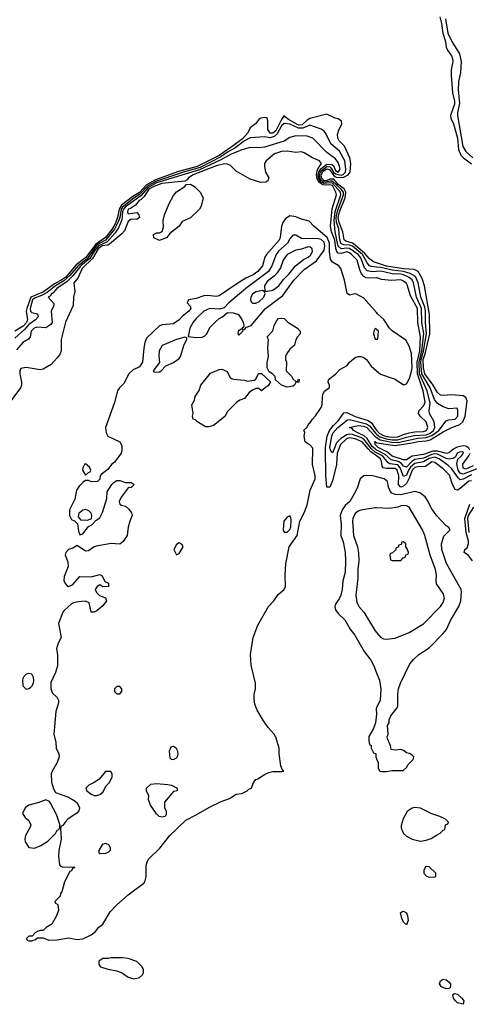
# Model space of a CAD drawing. Header units: inches. Extents: x 2668334 to 2765628, y 828034 to 955234.
# Tile 160 of 218: x 2677485 to 2680654, y 906086 to 913024. Entities that reach past the tile are written whole.
import ezdxf

# ---------------------------------------------------------------- set-up
doc = ezdxf.new("R2010")
doc.units = ezdxf.units.IN
doc.header["$MEASUREMENT"] = 0
for name, color, linetype in [('C6970', 7, 'Continuous'), ('C6971', 7, 'Continuous'), ('C6980', 7, 'Continuous'), ('C6981', 7, 'Continuous')]:
    doc.layers.add(name, color=color, linetype=linetype)

msp = doc.modelspace()

# ---------------------------------------------------------------- linework, layer by layer
at = {"layer": 'C6970', "color": 4}
for points, elevation in [([(2678205.6, 910000), (2678206, 909990), (2678201, 909970), (2678153.2, 909906.8), (2678131.3, 909890), (2678106.4, 909853.6), (2678059.6, 909820.4), (2678052, 909810), (2678050, 909786), (2678034, 909770), (2677991.6, 909768.4), (2677970, 909778), (2677950, 909778), (2677930, 909764), (2677903.9, 909736.1), (2677885.5, 909710), (2677874.9, 909645.1), (2677837.3, 909570), (2677836, 909530), (2677850, 909502), (2677872, 909492), (2677892, 909472), (2677899.6, 909419.6), (2677910, 909394), (2677930, 909402), (2677970, 909454), (2677994.6, 909465.4), (2678023.1, 909496.9), (2678050, 909514), (2678069.2, 909550.8), (2678099, 909650), (2678102, 909698), (2678135.3, 909750), (2678150, 909764.7), (2678170, 909778), (2678190, 909778), (2678230, 909762), (2678270, 909762), (2678292, 909750), (2678271.6, 909728.4), (2678250, 909726), (2678201.4, 909658.6), (2678186, 909630), (2678192, 909610), (2678202.8, 909602.8), (2678230, 909596), (2678254.4, 909574.4), (2678272, 909550), (2678278, 909530), (2678261, 909490), (2678250.7, 909449.3), (2678242.8, 909390), (2678213.4, 909346.6), (2678190, 909329), (2678130, 909332.7), (2678025.2, 909314.8), (2678010, 909309.3), (2677970, 909281.2), (2677950, 909279), (2677890, 909318), (2677858.8, 909301.2), (2677828.1, 909291.9), (2677811.3, 909270), (2677806, 909250), (2677823.6, 909203.6), (2677826, 909170), (2677799.8, 909100.2), (2677797.3, 909070), (2677807.9, 909047.9), (2677818, 909038), (2677830, 909031), (2677858.6, 909041.4), (2677910, 909101), (2677990, 909098.8), (2678050, 909114.8), (2678065.4, 909105.4), (2678084.7, 909064.7), (2678110, 909054), (2678112, 909030), (2678070, 909029), (2678050, 909042), (2678032, 909030), (2678018, 909010), (2678026.8, 908986.8), (2678047.7, 908967.7), (2678090.9, 908950.9), (2678098, 908930), (2678070, 908894), (2678030, 908859), (2678010, 908848.7), (2677988.9, 908848.9), (2677974, 908914), (2677950, 908928), (2677896.9, 908923.1), (2677865.4, 908914.6), (2677850, 908908.7), (2677798.8, 908861.2), (2677790, 908848.7), (2677759.1, 908770), (2677777.3, 908670), (2677757.3, 908630), (2677744, 908590), (2677750.8, 908550), (2677750.8, 908470), (2677736.8, 908423.2), (2677705.5, 908354.5), (2677704.9, 908310), (2677717.5, 908277.5), (2677748.3, 908248.3), (2677759.1, 908230), (2677758, 908210), (2677739.3, 908150), (2677726.8, 907990), (2677740.7, 907930), (2677742, 907890), (2677760.7, 907850), (2677763, 907830), (2677748.4, 907790), (2677714.9, 907730), (2677708.2, 907710), (2677710.6, 907650.6), (2677724, 907604), (2677738, 907578), (2677830, 907546.8), (2677870, 907522.8), (2677890, 907506), (2677906.8, 907470), (2677901, 907450), (2677887.5, 907432.5), (2677827.9, 907392.1), (2677804.7, 907370), (2677790, 907346), (2677778, 907342), (2677772.7, 907327.3), (2677778, 907250), (2677761, 907170), (2677758, 907130), (2677764.7, 907070), (2677770, 907062), (2677790, 907052), (2677870, 907054), (2677874, 907050), (2677858, 907042), (2677850, 907026), (2677838, 907022), (2677802, 906950), (2677782, 906878), (2677772.7, 906867.3), (2677771.6, 906848.4), (2677734, 906810), (2677738, 906798), (2677754, 906790), (2677758, 906750), (2677744.7, 906710), (2677711.3, 906650), (2677671.6, 906628.4), (2677650, 906606), (2677630, 906606), (2677610, 906598), (2677594, 906590), (2677572.7, 906567.3), (2677550, 906566), (2677534, 906550), (2677538, 906538), (2677550, 906534), (2677570, 906534), (2677596.4, 906543.6), (2677610, 906554), (2677650, 906554), (2677690, 906538), (2677750, 906540.7), (2677830, 906554.8), (2677890, 906543), (2677930, 906546.8), (2677990, 906576), (2678020.2, 906599.8), (2678044, 906630), (2678070, 906651), (2678123.3, 906736.7), (2678170, 906788), (2678250, 906858), (2678359.4, 906940.6), (2678370, 906956), (2678376.6, 906983.4), (2678375.6, 907064.4), (2678383.7, 907090), (2678396, 907110), (2678472.9, 907187.1), (2678544, 907276), (2678656, 907384), (2678730, 907420.7), (2678823.9, 907476.1), (2678904.9, 907515.1), (2678962.9, 907537.1), (2679010, 907566), (2679050, 907571.3), (2679088, 907590), (2679099, 907601), (2679118, 907610), (2679134, 907650), (2679149, 907670), (2679164.5, 907675.5), (2679210, 907706), (2679240.2, 907719.8), (2679270, 907726.8), (2679334.6, 907725.4), (2679346, 907730), (2679336.4, 907736.4), (2679326.3, 907766.3), (2679312.7, 907850), (2679314, 907890), (2679289.5, 907969.5), (2679279.3, 907990), (2679237, 908037), (2679203.2, 908083.2), (2679159.5, 908159.5), (2679141.6, 908201.6), (2679137, 908237), (2679138.4, 908270), (2679147, 908310), (2679146.6, 908350), (2679116.6, 908476.6), (2679112, 908550), (2679131.5, 908670), (2679162.8, 908757.2), (2679238.4, 908890), (2679277, 908930), (2679306.6, 908973.4), (2679349, 909010), (2679359, 909030), (2679355.4, 909110), (2679361.7, 909190), (2679384, 909310), (2679440.4, 909390), (2679460.4, 909490), (2679490.6, 909549.4), (2679510, 909604), (2679533.3, 909710), (2679566.6, 909790), (2679566.4, 909810), (2679549.3, 909890.7), (2679550, 910000)], 24), ([(2679735, 910000), (2679723, 909970), (2679718.2, 909890), (2679690, 909774), (2679670, 909729.6), (2679649.5, 909729.5), (2679641.5, 909810), (2679639.3, 910000)], 16), ([(2679701.3, 910000), (2679690, 909972), (2679680.7, 909980.7), (2679673.6, 910000)], 12), ([(2680000, 909950.1), (2679959.5, 909979.5), (2679941.4, 910000)], 16), ([(2680000, 909972), (2679990, 909977.4), (2679963.2, 910000)], 12), ([(2680000, 909991.5), (2679989.7, 910000)], 8), ([(2680000, 909802.6), (2679970.4, 909809.6), (2679928.1, 909811.9), (2679910, 909809.4), (2679884, 909790), (2679866.8, 909730), (2679850, 909695.3), (2679810.7, 909630), (2679778.8, 909601.2), (2679757.3, 909570), (2679742.8, 909530), (2679750.4, 909470), (2679748.2, 909390), (2679764.4, 909344.4), (2679777.6, 909270), (2679781.5, 909210), (2679777.6, 909130), (2679762, 909070), (2679757.3, 909010), (2679747.3, 908970), (2679737.5, 908942.5), (2679714, 908910), (2679707, 908890), (2679710, 908866.8), (2679730, 908841), (2679776.4, 908796.4), (2679813.4, 908730), (2679846.9, 908686.9), (2679912.3, 908572.3), (2679959.1, 908510), (2679980.7, 908470), (2680000, 908422.1)], 24), ([(2680000, 909583.5), (2679990, 909584), (2679890, 909569.2), (2679870, 909560.9), (2679850, 909545.2), (2679833, 909510), (2679830.4, 909490), (2679837.1, 909390), (2679864.9, 909310), (2679873.2, 909266.8), (2679874.8, 909210), (2679867.3, 909152.7), (2679867.9, 909087.9), (2679853, 908970), (2679859.9, 908919.9), (2679874.8, 908890), (2679910.8, 908850), (2679990, 908718), (2680000, 908706.3)], 28), ([(2680000, 908175.6), (2679997.3, 908170), (2679998.8, 908130), (2679992, 908070), (2679978, 908030), (2679946, 907974), (2679945.2, 907945.2), (2679947.7, 907927.7), (2679953.7, 907913.7), (2679962, 907910), (2679962, 907890), (2679978, 907858), (2679994, 907850), (2679994, 907830), (2680000, 907816.4)], 24)]:
    msp.add_lwpolyline(points, dxfattribs=dict(at, elevation=elevation))
for points, elevation in [([(2677950, 909894), (2677942, 909890), (2677930, 909866), (2677927.3, 909850), (2677950, 909814), (2677970, 909834), (2677982, 909838), (2677986, 909850), (2677978, 909870)], 24), ([(2677963.6, 909496.4), (2677918, 909498), (2677900.2, 909520.2), (2677905.2, 909550), (2677930, 909570.8), (2677950, 909574), (2677970, 909566), (2677986, 909550), (2677992, 909530), (2677990, 909506)], 24), ([(2679390, 909528), (2679370, 909518), (2679346, 909490), (2679342, 909430), (2679350, 909414), (2679370, 909412), (2679390, 909432), (2679395.1, 909450), (2679398, 909498), (2679396.5, 909516.5)], 28), ([(2678610, 909338), (2678590, 909326), (2678572, 909290), (2678590, 909254), (2678610, 909262), (2678638, 909310), (2678630, 909326)], 28), ([(2677550, 908416), (2677530, 908412.7), (2677510, 908388), (2677505.5, 908370), (2677507.7, 908330), (2677530, 908306.8), (2677550, 908310.8), (2677561.5, 908318.5), (2677572, 908328), (2677582.7, 908350), (2677586, 908370), (2677582.7, 908390), (2677570, 908412.7)], 24), ([(2678190, 908326), (2678170, 908326), (2678154, 908310), (2678154, 908290), (2678170, 908274), (2678190, 908274), (2678206, 908290), (2678206, 908310)], 28), ([(2678570, 907902), (2678550, 907898), (2678538, 907870), (2678543.6, 907823.6), (2678552.7, 907812.7), (2678570, 907812), (2678590, 907822), (2678598, 907830), (2678602, 907850), (2678599, 907870), (2678590, 907888)], 28), ([(2678127.3, 907727.3), (2678090, 907726), (2678046.4, 907673.6), (2678010.9, 907649.1), (2677972, 907630), (2677952, 907610), (2677958, 907590), (2677990, 907566), (2678010, 907558), (2678030, 907558), (2678050, 907564.7), (2678070, 907582), (2678094.6, 907625.4), (2678118, 907650), (2678138, 907690), (2678138, 907710)], 28), ([(2678490, 907405.2), (2678468, 907410), (2678450, 907428), (2678406, 907490), (2678394, 907530), (2678394.6, 907554.6), (2678378, 907590), (2678378, 907610), (2678410, 907638), (2678450, 907642), (2678530, 907636), (2678554, 907630), (2678594, 907610), (2678594, 907590), (2678570, 907586), (2678504.7, 907510), (2678504.7, 907470), (2678518, 907450), (2678516.9, 907423.1), (2678510, 907409)], 24), ([(2677670, 907528), (2677613.7, 907506.3), (2677550, 907489), (2677524.7, 907470), (2677504.7, 907430), (2677523.5, 907403.5), (2677550, 907382), (2677562.8, 907350), (2677557.3, 907330), (2677525.5, 907274.5), (2677520.7, 907250), (2677522.8, 907230), (2677550.8, 907190.8), (2677590, 907187.3), (2677634.9, 907205.1), (2677683.3, 907236.7), (2677738, 907290), (2677750, 907314), (2677762, 907318), (2677767.3, 907332.7), (2677767.3, 907352.7), (2677744.1, 907424.1), (2677703.1, 907503.1), (2677694.6, 907514.6)], 24), ([(2678050, 907146), (2678046, 907150), (2678046, 907170), (2678070, 907214), (2678090, 907222), (2678112, 907212), (2678122, 907190), (2678122, 907170), (2678110, 907158), (2678090, 907148)], 24), ([(2678210, 906414), (2678130, 906414), (2678110, 906408.7), (2678071.6, 906408.4), (2678042, 906390), (2678042, 906370), (2678054, 906350), (2678107.3, 906332.7), (2678170, 906321), (2678210, 906304.7), (2678250, 906278), (2678290, 906264.7), (2678330, 906274), (2678350, 906294), (2678358, 906310), (2678358, 906330), (2678348, 906350), (2678310, 906388), (2678250, 906408.7)], 24)]:
    msp.add_lwpolyline(points, close=True, dxfattribs=dict(at, elevation=elevation))
at = {"layer": 'C6971', "color": 4}
for points, elevation in [([(2680000, 911310.1), (2679977.6, 911317.6), (2679950, 911339.3), (2679917.6, 911377.6), (2679850, 911435.8), (2679830, 911449.4), (2679783.7, 911463.7), (2679772.1, 911472.1), (2679763.2, 911530), (2679735.9, 911595.8), (2679729.9, 911630), (2679738.3, 911670), (2679777.8, 911770), (2679784.1, 911810), (2679772.8, 911832.8), (2679730, 911862.7), (2679699.7, 911899.7), (2679670, 911900.1), (2679650, 911890.7), (2679630, 911889.2), (2679611, 911910), (2679608.9, 911930), (2679623.2, 911956.8), (2679650, 911974.4), (2679670, 911966.1), (2679701.3, 911921.3), (2679715, 911915), (2679750, 911911.3), (2679770, 911914.5), (2679800.3, 911930), (2679813.3, 911950), (2679818, 912010), (2679810.7, 912050.7), (2679773.9, 912133.9), (2679736.2, 912170), (2679726, 912190), (2679724.7, 912215.3), (2679733.6, 912246.4), (2679755.1, 912290), (2679752.7, 912310), (2679730, 912325.2), (2679708, 912330), (2679650, 912359.5), (2679530, 912328.3), (2679510, 912316.8), (2679476, 912284), (2679450, 912281.6), (2679380.1, 912320.1), (2679357.8, 912337.8), (2679350, 912349.7), (2679330, 912321.7), (2679290, 912242), (2679270, 912224.9), (2679250, 912225), (2679232.7, 912250), (2679234.5, 912310), (2679230, 912333.3), (2679210, 912336), (2679184.7, 912330), (2679170, 912321.2), (2679146.8, 912290), (2679110, 912262), (2679093, 912227), (2679054.4, 912185.6), (2678983.5, 912130), (2678891.7, 912068.3), (2678735.9, 911990), (2678605.4, 911954.6), (2678443.3, 911896.7), (2678380, 911860), (2678330, 911806.4), (2678282.7, 911777.3), (2678203.6, 911716.4), (2678186.7, 911690), (2678174.4, 911630), (2678159.3, 911590), (2678134.2, 911545.8), (2678089.6, 911490), (2678019.5, 911440.5), (2677952.5, 911347.5), (2677883.7, 911296.3), (2677810.1, 911210), (2677790, 911194.9), (2677730, 911162), (2677653.9, 911106.1), (2677564.7, 911070), (2677534.7, 910990), (2677531.3, 910970), (2677539.4, 910910), (2677532.9, 910890), (2677510, 910863.6), (2677450.3, 910830)], 4), ([(2680000, 911280.6), (2679964.2, 911284.2), (2679950, 911290.9), (2679933.8, 911310), (2679900.2, 911370), (2679830, 911427.9), (2679810, 911435.4), (2679770, 911436.8), (2679748.2, 911448.3), (2679739, 911490), (2679734, 911550), (2679717.9, 911597.9), (2679716.4, 911630), (2679724.4, 911675.6), (2679767.2, 911790), (2679767, 911810), (2679751.1, 911830), (2679690, 911885.9), (2679670, 911886.6), (2679640.2, 911879.8), (2679622.9, 911882.9), (2679603.7, 911903.7), (2679598.7, 911930), (2679605.1, 911950), (2679615.6, 911964.4), (2679650, 911989), (2679670, 911986.7), (2679679.2, 911979.2), (2679697.1, 911950), (2679710, 911937.9), (2679750, 911928), (2679765.5, 911934.5), (2679780.3, 911950), (2679782.5, 911970), (2679776.8, 912030), (2679738.6, 912098.6), (2679678, 912150), (2679642, 912222), (2679630, 912239), (2679610, 912253.2), (2679530, 912281.6), (2679480, 912260), (2679450, 912259.6), (2679390, 912287.6), (2679350, 912294), (2679330, 912277.4), (2679300.5, 912219.5), (2679279.1, 912200.9), (2679250, 912192.3), (2679210, 912199.6), (2679110, 912191.1), (2679070.3, 912170), (2679000.9, 912119.1), (2678950, 912091.8), (2678902.8, 912057.2), (2678756.2, 911983.8), (2678646.9, 911953.1), (2678450, 911886.7), (2678387.4, 911852.6), (2678330, 911792.4), (2678290, 911767.2), (2678210, 911703.9), (2678200.6, 911690), (2678190.1, 911630), (2678179.6, 911600.4), (2678152.9, 911547.1), (2678090, 911471.3), (2678049.4, 911450.6), (2678026.9, 911433.1), (2677960.2, 911339.8), (2677896.4, 911290), (2677838.5, 911221.5), (2677796.8, 911183.2), (2677737.5, 911150), (2677677.9, 911102.1), (2677639.9, 911080.1), (2677590, 911061.3), (2677576.3, 911050), (2677560.2, 910990), (2677562.6, 910970), (2677570, 910961.3), (2677611.7, 910951.7), (2677616.3, 910930), (2677597.1, 910910), (2677550, 910875.5), (2677518.8, 910841.2), (2677450, 910781.3)], 8), ([(2680000, 911249.7), (2679970, 911246.8), (2679934.9, 911254.9), (2679916, 911276), (2679890, 911346.6), (2679870, 911369.8), (2679810, 911412.8), (2679790, 911415), (2679750, 911409), (2679730, 911428.3), (2679709.2, 911530), (2679700.1, 911610), (2679707.4, 911672.6), (2679749.2, 911790), (2679746.1, 911810), (2679690, 911873.4), (2679670, 911875.5), (2679630, 911869.4), (2679610, 911879.6), (2679590.2, 911910), (2679588.3, 911930), (2679593, 911950), (2679606.8, 911973.2), (2679650, 912005.8), (2679684.3, 912004.3), (2679695.7, 911995.8), (2679710, 911961.6), (2679730, 911950.4), (2679743.1, 911970), (2679739.7, 911990), (2679730, 912018), (2679710, 912043.6), (2679647, 912090), (2679550, 912189.6), (2679510, 912203.6), (2679430, 912207), (2679390, 912195.1), (2679350, 912169.5), (2679210, 912126.3), (2679170, 912121.6), (2679110, 912124.5), (2679050, 912107.6), (2678970, 912074.8), (2678903.6, 912036.4), (2678752.5, 911967.5), (2678450, 911874.7), (2678390, 911841.3), (2678338, 911782), (2678230, 911706.2), (2678216.3, 911690), (2678210.2, 911670.2), (2678205.4, 911614.6), (2678181.5, 911558.5), (2678158.5, 911521.5), (2678100.8, 911459.2), (2678039.9, 911430), (2678010, 911393.2), (2677978.5, 911341.5), (2677917.2, 911290), (2677860.5, 911219.5), (2677819.9, 911180.1), (2677747.9, 911130), (2677720.7, 911099.3), (2677706, 911090), (2677701.4, 911078.6), (2677686, 911070), (2677725.4, 911025.4), (2677726, 911010), (2677707.7, 910970), (2677714, 910890), (2677704.5, 910875.5), (2677670, 910854), (2677610, 910858.4), (2677587.3, 910850), (2677566, 910830), (2677558, 910790), (2677546.7, 910773.3), (2677507.3, 910750), (2677462.3, 910697.7)], 12), ([(2680000, 911204.3), (2679950, 911202.3), (2679926.3, 911206.3), (2679910, 911215.4), (2679893.2, 911233.2), (2679881.2, 911261.2), (2679863.5, 911330), (2679823.5, 911370), (2679810, 911381.4), (2679790, 911387.7), (2679750, 911375.9), (2679730, 911378.2), (2679719.8, 911390), (2679711.9, 911411.9), (2679705, 911470), (2679682, 911530), (2679676.2, 911570), (2679688.3, 911691.7), (2679717.8, 911790), (2679713.5, 911810), (2679690, 911856.7), (2679670, 911861.8), (2679650, 911857.4), (2679620.8, 911860.8), (2679596.8, 911876.8), (2679581.9, 911901.9), (2679577.5, 911930), (2679580.7, 911959.3), (2679585.6, 911974.4), (2679611.2, 912010), (2679597.2, 912030), (2679549, 912050), (2679490, 912086), (2679470, 912092.7), (2679430, 912089.5), (2679370, 912096.9), (2679330, 912096.3), (2679280.7, 912079.3), (2679221, 912030), (2679211, 912010), (2679211, 911990), (2679218, 911950), (2679242, 911910), (2679234, 911890), (2679219.6, 911880.4), (2679183.6, 911876.4), (2679110, 911901.2), (2679010, 911958), (2678970, 911996), (2678950, 912006.6), (2678929.5, 912009.5), (2678870, 911995.2), (2678707.3, 911930), (2678674.8, 911910), (2678664.5, 911895.5), (2678650, 911886), (2678487.7, 911870), (2678430.2, 911850), (2678394.6, 911830), (2678361.5, 911778.5), (2678341.8, 911758.1), (2678327, 911750), (2678302, 911718), (2678266.7, 911693.3), (2678250, 911688.7), (2678244.9, 911670), (2678250, 911656), (2678310, 911664.7), (2678324.7, 911650), (2678330.6, 911629.4), (2678310, 911615.3), (2678270, 911618), (2678250, 911602), (2678224.4, 911535.6), (2678205.1, 911514.9), (2678118.6, 911441.4), (2678105.3, 911434.7), (2678067.1, 911430), (2678038.9, 911410), (2677997.6, 911342.4), (2677926.2, 911270), (2677895.9, 911204.1), (2677867.7, 911170), (2677873.4, 911110), (2677865.5, 911070), (2677862.4, 911010), (2677807.7, 910892.3), (2677778.4, 910770), (2677778.4, 910690), (2677770.4, 910670), (2677750, 910640.9), (2677706, 910594), (2677650, 910560.9), (2677630, 910557), (2677530, 910574.5), (2677494, 910566), (2677485.5, 910550), (2677485.5, 910530), (2677499.1, 910470), (2677499.1, 910450), (2677490.4, 910430), (2677397.1, 910302.9)], 16), ([(2680000, 910960.7), (2679910, 911060.9), (2679858, 911090), (2679848, 911092), (2679810, 911084), (2679794, 911094), (2679774.5, 911190), (2679749.2, 911270), (2679735.3, 911290), (2679690, 911315.1), (2679676.4, 911336.4), (2679668.3, 911388.3), (2679668.4, 911450), (2679651.3, 911490), (2679557.2, 911570), (2679525.2, 911605.2), (2679470, 911619.3), (2679430, 911635.1), (2679390, 911641.2), (2679359.1, 911620.9), (2679340.9, 911599.1), (2679330.4, 911569.6), (2679321.3, 911490), (2679314, 911470), (2679223.8, 911370), (2679212.2, 911350), (2679197.4, 911290), (2679162.4, 911250), (2679130, 911225.7), (2679077.7, 911202.3), (2679016.2, 911163.8), (2678890, 911079.3), (2678870, 911072.7), (2678810, 911081.2), (2678782, 911078), (2678730, 911059), (2678674, 911050), (2678664.7, 911030), (2678685.4, 911005.4), (2678690.8, 910990), (2678676, 910970), (2678630, 910934), (2678610, 910909), (2678570, 910881.2), (2678490, 910875.1), (2678470, 910866), (2678379.3, 910780.7), (2678367.7, 910750), (2678360.7, 910710), (2678350.8, 910610), (2678330, 910579.3), (2678283.9, 910556.1), (2678254, 910530), (2678219.5, 910460.5), (2678188.7, 910431.3), (2678173.4, 910410), (2678153.7, 910326.3), (2678090.7, 910150), (2678093.7, 910113.7), (2678106.8, 910090), (2678192, 910050), (2678204.7, 910024.7), (2678205.6, 910000)], 24), ([(2680000, 910840.1), (2679990, 910848), (2679981, 910830), (2679978, 910810), (2679990, 910774), (2680000, 910774)], 28), ([(2679550, 910000), (2679550, 910006), (2679530, 910028), (2679514.6, 910034.6), (2679498, 910050), (2679488.7, 910090), (2679495.3, 910115.3), (2679488.4, 910131.6), (2679510, 910154), (2679522, 910178), (2679530, 910182), (2679548, 910210), (2679570, 910232), (2679610, 910292), (2679617.2, 910310), (2679619, 910370), (2679624, 910390), (2679633.6, 910406.4), (2679667.3, 910432.7), (2679668, 910450), (2679658, 910470), (2679662, 910490), (2679710, 910526.8), (2679740.7, 910559.3), (2679793.3, 910586.7), (2679810, 910611.3), (2679850, 910644.7), (2679870, 910652), (2679890, 910652), (2679910, 910644.7), (2679930, 910631), (2679962.5, 910582.5), (2680000, 910550.8)], 24), ([(2679639.3, 910000), (2679639.1, 910010), (2679651.5, 910090), (2679668.7, 910130), (2679695.7, 910164.3), (2679730, 910197.6), (2679770, 910253.1), (2679790, 910256.9), (2679850, 910227), (2679940.6, 910200.6), (2679964.2, 910184.2), (2679990, 910143.5), (2680000, 910132.1)], 16), ([(2679673.6, 910000), (2679669.8, 910010), (2679684.8, 910090), (2679692.7, 910110), (2679726.6, 910150), (2679794.6, 910205.4), (2679810, 910206.9), (2679930, 910177.2), (2679950, 910163.5), (2679992, 910110), (2680000, 910103.6)], 12), ([(2679989.7, 910000), (2679970, 910016.3), (2679933.2, 910073.2), (2679913, 910093), (2679873.3, 910110), (2679837.6, 910130), (2679830, 910140.9), (2679808.7, 910150), (2679870, 910164.7), (2679910, 910159), (2679931, 910150), (2679988.8, 910088.8), (2680000, 910081.1)], 8), ([(2679963.2, 910000), (2679961.5, 910001.5), (2679910, 910068.5), (2679890, 910080.2), (2679830, 910101.7), (2679810, 910104.2), (2679790, 910099.6), (2679747.3, 910072.7), (2679718.1, 910041.9), (2679701.3, 910000)], 12), ([(2679941.4, 910000), (2679897.4, 910050), (2679849.6, 910070), (2679810, 910077.3), (2679788, 910070), (2679747, 910030), (2679735, 910000)], 16), ([(2680000, 910020.7), (2679989.7, 910030.3), (2679988.3, 910051.7), (2680000, 910043.9)], 4)]:
    msp.add_lwpolyline(points, dxfattribs=dict(at, elevation=elevation))
for points, elevation in [([(2678470, 911469), (2678430, 911488), (2678428.7, 911510), (2678450, 911522), (2678470, 911522), (2678488.7, 911531.3), (2678498, 911562), (2678497.2, 911610), (2678506, 911650), (2678538.4, 911730), (2678570, 911786), (2678590, 911811), (2678648, 911850), (2678658, 911862), (2678690, 911866), (2678718, 911850), (2678758, 911810), (2678778, 911770), (2678764.7, 911710), (2678751.3, 911690), (2678690, 911629), (2678630, 911602), (2678610, 911568.7), (2678542.8, 911517.2), (2678522, 911490)], 16), ([(2679430, 911505.2), (2679410, 911505.2), (2679390, 911481.2), (2679372.4, 911450), (2679310, 911393), (2679292, 911370), (2679263.1, 911290), (2679238.4, 911250), (2679079.3, 911130), (2678958.8, 911030), (2678927.1, 910992.9), (2678894.8, 910985.2), (2678824.7, 910990), (2678784, 910970), (2678730, 910919.5), (2678706.9, 910893.1), (2678684.4, 910850), (2678672.7, 910792.7), (2678730, 910783.8), (2678770, 910786.7), (2678790, 910797.1), (2678802.9, 910810), (2678825.6, 910854.4), (2678864.4, 910895.6), (2678890, 910919.1), (2678914, 910930), (2678950, 910962), (2678990, 910958.8), (2679026, 910946), (2679050.7, 910910.7), (2679061, 910890), (2679064.7, 910870), (2679062, 910858), (2679054, 910850), (2679058, 910842), (2679050, 910846), (2679024.7, 910830), (2679022, 910810), (2679030, 910802), (2679058, 910830), (2679060.4, 910839.6), (2679070, 910842), (2679083.1, 910856.9), (2679115.3, 910870), (2679218, 910990), (2679338.6, 911081.4), (2679416.2, 911190), (2679490, 911264), (2679575.6, 911324.4), (2679630, 911401), (2679635.3, 911430), (2679630, 911457), (2679610, 911475.8), (2679590, 911480.5), (2679470, 911483.6)], 28), ([(2679530, 911423.6), (2679510, 911422.4), (2679470, 911407), (2679430, 911400.9), (2679370, 911369.3), (2679341.6, 911330), (2679323.7, 911276.3), (2679299.9, 911240.1), (2679281.2, 911218.8), (2679230, 911179.5), (2679210.6, 911150), (2679212, 911112), (2679231, 911111), (2679270, 911119.5), (2679311.5, 911148.5), (2679345.3, 911194.7), (2679380.9, 911230), (2679429.7, 911290.3), (2679485.7, 911334.3), (2679517, 911350), (2679535.2, 911364.8), (2679549.6, 911390), (2679547, 911410)], 32), ([(2679195.3, 911115.3), (2679150, 911106.6), (2679125.5, 911090), (2679113.4, 911070), (2679110.7, 911050), (2679116.3, 911036.3), (2679126.6, 911026.6), (2679150, 911026), (2679170, 911037.3), (2679205.2, 911070), (2679214.6, 911094.6), (2679208.7, 911108.7)], 32), ([(2679430, 910474), (2679442, 910478), (2679450, 910492), (2679454, 910490), (2679452, 910470), (2679432, 910468), (2679422, 910450), (2679410, 910442), (2679370, 910434), (2679330, 910448), (2679287.3, 910487.3), (2679286, 910510), (2679266, 910530), (2679243.1, 910543.1), (2679228, 910570), (2679228.4, 910608.4), (2679239.3, 910650), (2679234, 910710), (2679238, 910770), (2679229, 910790), (2679269, 910831), (2679279, 910870), (2679296.5, 910903.5), (2679310, 910918), (2679330, 910922), (2679350, 910918), (2679374, 910894), (2679442, 910850), (2679462, 910830), (2679462, 910810), (2679442, 910790), (2679431.1, 910768.9), (2679421, 910730), (2679390, 910702), (2679366.8, 910673.2), (2679358, 910650), (2679358, 910630), (2679364.7, 910610), (2679362, 910550), (2679402, 910510), (2679410, 910494)], 24), ([(2678648, 910788), (2678590, 910771.8), (2678490, 910729), (2678467.7, 910690), (2678465.2, 910654.8), (2678471.1, 910608.9), (2678426.8, 910550), (2678430, 910542), (2678439.6, 910539.6), (2678470, 910542.8), (2678482, 910550), (2678514.6, 910585.4), (2678570, 910607.7), (2678610, 910637.3), (2678618.4, 910650), (2678644.5, 910735.5), (2678662, 910770), (2678662, 910782)], 28), ([(2679090, 910478), (2679136.4, 910483.6), (2679148.4, 910491.6), (2679168.9, 910531.1), (2679190, 910532), (2679252.7, 910472.7), (2679236.9, 910443.1), (2679214, 910430), (2679190, 910408), (2679170, 910426), (2679150, 910426), (2679125.4, 910414.6), (2679102.8, 910397.2), (2679070, 910355.3), (2679037.3, 910342.7), (2679013, 910327), (2678950, 910264), (2678930, 910229.3), (2678850, 910164), (2678814.6, 910154.6), (2678795.3, 910155.3), (2678738, 910190), (2678724, 910204), (2678708.7, 910210), (2678704, 910230), (2678708.7, 910250), (2678698, 910310), (2678716.4, 910343.6), (2678722, 910370), (2678748.9, 910411.1), (2678761.2, 910450), (2678830, 910534), (2678890, 910558.8), (2678910, 910562.8), (2678946.4, 910546.4), (2678966.4, 910506.4), (2678976.9, 910496.9), (2678991.1, 910491.1), (2679070, 910484.7)], 24)]:
    msp.add_lwpolyline(points, close=True, dxfattribs=dict(at, elevation=elevation))
at = {"layer": 'C6980', "color": 4}
for points, elevation in [([(2680770, 909882.7), (2680610, 909820.7), (2680590, 909828.7), (2680574.8, 909850), (2680565.7, 909894.3), (2680573.6, 909926.4), (2680599.5, 909950), (2680612.8, 909970), (2680610, 909976), (2680590, 909978.7), (2680568.7, 909970), (2680556.1, 909943.9), (2680544.6, 909935.4), (2680513.5, 909926.5), (2680490, 909931.6), (2680430, 909961.8), (2680410, 909964.8), (2680390, 909961.2), (2680330, 909934.7), (2680270, 909924.9), (2680248.6, 909911.4), (2680210, 909870.9), (2680190, 909878.3), (2680176.1, 909896.1), (2680151.2, 909911.2), (2680102.7, 909922.7), (2680059.9, 909959.9), (2680001.8, 909990), (2680000, 909991.5)], 8), ([(2680670, 909816.5), (2680610, 909786.4), (2680590, 909782), (2680575.1, 909795.1), (2680530, 909858.9), (2680503.4, 909883.4), (2680442.2, 909930), (2680410, 909942.3), (2680370, 909932), (2680330, 909908.2), (2680270, 909896.8), (2680239.5, 909870), (2680225.1, 909850), (2680210, 909815.1), (2680190, 909805.1), (2680166.1, 909866.1), (2680150, 909886.5), (2680094.2, 909894.2), (2680081.2, 909901.2), (2680040.7, 909950), (2680000, 909972)], 12), ([(2680543.9, 910000), (2680541.4, 909998.6), (2680510, 909972.4), (2680492.6, 909967.4), (2680430, 909984.6), (2680395.6, 909984.4), (2680330, 909961), (2680251.4, 909948.6), (2680210, 909921.7), (2680190, 909922.8), (2680110, 909949), (2680076.9, 909976.9), (2680031.2, 910000)], 4), ([(2680658, 909990), (2680653, 910000)], 4), ([(2680670, 909775.8), (2680650, 909773.1), (2680590, 909720.5), (2680570, 909709.7), (2680554.9, 909714.9), (2680534.3, 909750), (2680513.9, 909813.9), (2680470, 909858.7), (2680410, 909905.1), (2680390, 909907.6), (2680343.9, 909876.1), (2680290, 909874.1), (2680270, 909868.1), (2680250, 909849.7), (2680230, 909793), (2680210, 909756.8), (2680190, 909738.4), (2680170, 909731.1), (2680154.2, 909750), (2680157.8, 909810), (2680144.7, 909850), (2680130, 909861.2), (2680070, 909861.1), (2680046.9, 909866.9), (2680038.5, 909878.5), (2680035.5, 909910), (2680027.7, 909930), (2680000, 909950.1)], 16), ([(2680680.5, 909879.5), (2680630, 909858.2), (2680610, 909864.2), (2680607.1, 909892.9), (2680649.8, 909950), (2680658.5, 909970)], 4), ([(2680000, 907816.4), (2680011.1, 907791.1), (2680012, 907750), (2680022, 907730), (2680034.6, 907725.4), (2680070, 907726), (2680110, 907734), (2680187.3, 907732.7), (2680210, 907754), (2680223.1, 907776.9), (2680258, 907810), (2680260.4, 907819.6), (2680262, 907830), (2680250, 907842), (2680232.9, 907852.9), (2680210, 907858), (2680190, 907875.3), (2680170, 907882), (2680130, 907878), (2680102, 907882), (2680098, 907910), (2680076.4, 907956.4), (2680075.3, 907970), (2680082, 907990), (2680078, 908050), (2680088, 908070), (2680088, 908090), (2680100.2, 908119.8), (2680144.7, 908175.3), (2680149, 908190), (2680149.1, 908270.9), (2680155.3, 908310), (2680168, 908350), (2680234.6, 908485.4), (2680262, 908518), (2680298, 908550), (2680370, 908598), (2680470, 908698), (2680492.5, 908727.5), (2680521.2, 908790), (2680579, 908890), (2680594, 908930), (2680599, 908990), (2680595.3, 909010), (2680585.2, 909030), (2680493.4, 909193.4), (2680460.7, 909290), (2680458.4, 909330), (2680475.1, 909384.9), (2680518, 909430), (2680510, 909446), (2680490, 909458), (2680422, 909530), (2680384.1, 909584.1), (2680364, 909630), (2680342.7, 909662.7), (2680304, 909690), (2680270, 909699.6), (2680170, 909677.3), (2680130, 909677.7), (2680108.2, 909688.2), (2680098.5, 909698.5), (2680084.2, 909730), (2680077, 909770), (2680052.7, 909790), (2680000, 909802.6)], 24), ([(2680000, 908706.3), (2680030, 908671.3), (2680050, 908661), (2680070, 908658), (2680130, 908666), (2680230, 908706.8), (2680331.9, 908768.1), (2680451.5, 908888.5), (2680470, 908918), (2680478, 908950), (2680470, 908982), (2680422.7, 909050), (2680419.3, 909070), (2680422, 909110), (2680416.2, 909150), (2680377, 909250), (2680340.9, 909390), (2680323.7, 909430), (2680230, 909589), (2680210, 909599), (2680190, 909602), (2680170, 909599), (2680150, 909589.2), (2680090, 909579), (2680000, 909583.5)], 28), ([(2680675.6, 909210), (2680648.6, 909248.6), (2680617.2, 909270), (2680622.7, 909290), (2680637.3, 909302.7), (2680646.8, 909333.2), (2680647.1, 909350), (2680631, 909410), (2680622.8, 909510), (2680656.8, 909610)], 16), ([(2680653.5, 909410), (2680642.9, 909510), (2680648.5, 909531.5), (2680686.1, 909590)], 12), ([(2680000, 908422.1), (2680021, 908370), (2680031, 908310), (2680026, 908230), (2680000, 908175.6)], 24)]:
    msp.add_lwpolyline(points, dxfattribs=dict(at, elevation=elevation))
for points, elevation in [([(2680190, 909346), (2680178, 909342), (2680172.7, 909327.3), (2680158, 909322), (2680152.7, 909307.3), (2680138, 909302), (2680132.7, 909287.3), (2680112.7, 909267.3), (2680098, 909262), (2680094, 909250), (2680098, 909218), (2680110, 909214), (2680170, 909214), (2680187.3, 909232.7), (2680202, 909238), (2680207.3, 909252.7), (2680222, 909258), (2680226, 909270), (2680216.4, 909296.4), (2680206, 909310), (2680206, 909330)], 32), ([(2680270, 907474), (2680250.9, 907469.1), (2680215.3, 907444.7), (2680187.1, 907392.9), (2680174.4, 907345.6), (2680174, 907330), (2680180.7, 907310), (2680190.8, 907290), (2680210, 907270.8), (2680250.5, 907250.5), (2680310, 907234.8), (2680350, 907242.8), (2680384.7, 907255.3), (2680423.1, 907276.9), (2680448.4, 907291.6), (2680470, 907314), (2680482, 907318), (2680486, 907350), (2680502, 907358), (2680506, 907370), (2680486, 907390), (2680446, 907410), (2680390, 907429), (2680310, 907469.2)], 24), ([(2680350, 907058), (2680345.4, 907054.6), (2680332, 907030), (2680332, 907010), (2680352, 906990), (2680370, 906981), (2680410, 906984.7), (2680418, 906990), (2680418, 907010), (2680370, 907055.3)], 24), ([(2680210, 906646), (2680190, 906666), (2680179, 906690), (2680168.9, 906731.1), (2680180.4, 906739.6), (2680190, 906742), (2680210, 906731), (2680218.8, 906710), (2680223.6, 906676.4)], 16), ([(2680490, 906195.3), (2680458, 906210), (2680444, 906230), (2680450, 906252), (2680470, 906262), (2680490, 906258), (2680510, 906244.7), (2680521, 906230), (2680522, 906218), (2680518, 906202), (2680510, 906198)], 16), ([(2680610, 906086), (2680570, 906095.3), (2680555.3, 906110), (2680542, 906130), (2680538, 906150), (2680542, 906158), (2680550, 906162), (2680570, 906158), (2680601, 906130), (2680616, 906110)], 16)]:
    msp.add_lwpolyline(points, close=True, dxfattribs=dict(at, elevation=elevation))
at = {"layer": 'C6981', "color": 4}
for points, elevation in [([(2680445.5, 913045.5), (2680458.7, 912998.7), (2680466.6, 912930), (2680485.6, 912870), (2680490.3, 912830), (2680499.5, 912810), (2680528.8, 912770), (2680535.5, 912750), (2680536.9, 912730), (2680526.3, 912670), (2680525.3, 912630), (2680534.3, 912510), (2680549.2, 912450), (2680548.1, 912430), (2680520.8, 912350), (2680523.6, 912330), (2680541.2, 912290), (2680569.4, 912190), (2680577.5, 912110), (2680592.9, 912070), (2680613.1, 912050), (2680669.5, 912009.5)], 4), ([(2680486.2, 913030), (2680502, 912930), (2680530, 912870.8), (2680583.8, 912783.8), (2680596, 912730), (2680590.9, 912649.1), (2680577.3, 912590), (2680574.9, 912530), (2680585.3, 912434.7), (2680570.4, 912370.4), (2680570.3, 912350), (2680608.4, 912130), (2680630, 912095.5), (2680679.1, 912050)], 8), ([(2680000, 910043.9), (2680002.3, 910042.3), (2680130, 910023.2), (2680250, 910042.3), (2680290, 910053.1), (2680350, 910056.6), (2680376.6, 910063.3), (2680470, 910120.2), (2680529.8, 910150.2), (2680587.8, 910172.2), (2680608.5, 910190), (2680624.8, 910230), (2680638.9, 910338.9), (2680630, 910362.4), (2680610, 910374), (2680530, 910380.9), (2680470, 910375.8), (2680450, 910379.6), (2680430, 910396.2), (2680398, 910450), (2680340.5, 910530), (2680331.8, 910570), (2680329.5, 910629.5), (2680343.1, 910670), (2680375, 910810), (2680373.2, 910946.8), (2680338.5, 911150), (2680320.7, 911200.7), (2680293, 911250), (2680265.2, 911265.2), (2680190.7, 911269.3), (2680070, 911286.7), (2680000, 911310.1)], 4), ([(2680000, 910081.1), (2680024.4, 910064.4), (2680106.3, 910046.3), (2680150, 910044.5), (2680290, 910075.6), (2680350, 910079.4), (2680390, 910093.5), (2680439.8, 910130), (2680490, 910198.8), (2680510, 910205.5), (2680554, 910210), (2680571.6, 910230), (2680572.7, 910272.7), (2680567.3, 910287.3), (2680510, 910282), (2680470, 910296), (2680430, 910320.5), (2680407.9, 910347.9), (2680377.7, 910430), (2680319, 910530), (2680312.9, 910610), (2680315.3, 910630), (2680331.8, 910688.2), (2680353, 910810), (2680344.5, 910890), (2680344.4, 910970), (2680339.1, 910999.1), (2680312.4, 911070), (2680294, 911170), (2680273.7, 911213.7), (2680237, 911237), (2680190, 911249.9), (2680110, 911258.5), (2680030, 911277.6), (2680000, 911280.6)], 8), ([(2680000, 910103.6), (2680024.2, 910084.2), (2680066.7, 910070), (2680110, 910063), (2680150, 910062.8), (2680210, 910082.3), (2680266.8, 910093.2), (2680350, 910099.8), (2680377.6, 910110), (2680400.3, 910130), (2680411.1, 910151.1), (2680406.3, 910190), (2680372, 910250), (2680369.6, 910270), (2680377.2, 910322.8), (2680357.4, 910410), (2680302.5, 910530), (2680299.9, 910610), (2680318.8, 910690), (2680332.7, 910812.7), (2680318.6, 910890), (2680317, 910990), (2680281.4, 911070), (2680260.7, 911170), (2680251, 911191), (2680230, 911208.7), (2680190, 911226.1), (2680170, 911231), (2680110, 911232.6), (2680030, 911252.6), (2680000, 911249.7)], 12), ([(2680000, 910132.1), (2680019.3, 910110), (2680050, 910093.4), (2680072.7, 910087.3), (2680110, 910081.6), (2680150, 910083.8), (2680190, 910102), (2680230, 910113.4), (2680270, 910120.6), (2680330, 910122.5), (2680352.6, 910130), (2680361.7, 910150), (2680349.7, 910190), (2680307.8, 910230), (2680294.7, 910250), (2680299.7, 910270), (2680334.2, 910305.8), (2680341.5, 910330), (2680328.1, 910410), (2680287.5, 910530), (2680287, 910610), (2680304.5, 910690), (2680309.8, 910790), (2680291.3, 910890), (2680288.7, 910990), (2680238.2, 911078.2), (2680215.5, 911155.5), (2680210, 911166), (2680190, 911182), (2680170, 911191.2), (2680105.8, 911185.8), (2680034.2, 911194.2), (2680004.4, 911204.4), (2680000, 911204.3)], 16), ([(2680000, 910550.8), (2680027.5, 910527.5), (2680130.5, 910490.5), (2680190, 910451), (2680210, 910458), (2680230, 910491), (2680244.9, 910535.1), (2680249.7, 910570), (2680246.8, 910673.2), (2680230, 910724), (2680205.4, 910765.4), (2680110, 910832.3), (2680092.3, 910850), (2680050.8, 910910.8), (2680009.8, 910949.8), (2680000, 910960.7)], 24), ([(2680000, 910774), (2680010, 910774), (2680012.7, 910830), (2680000, 910840.1)], 28), ([(2680031.2, 910000), (2680011.5, 910010), (2680000, 910020.7)], 4), ([(2680653, 910000), (2680650, 910006), (2680630, 910019.8), (2680610, 910022.6), (2680567.4, 910012.6), (2680543.9, 910000)], 4)]:
    msp.add_lwpolyline(points, dxfattribs=dict(at, elevation=elevation))

doc.saveas('drawing.dxf')
